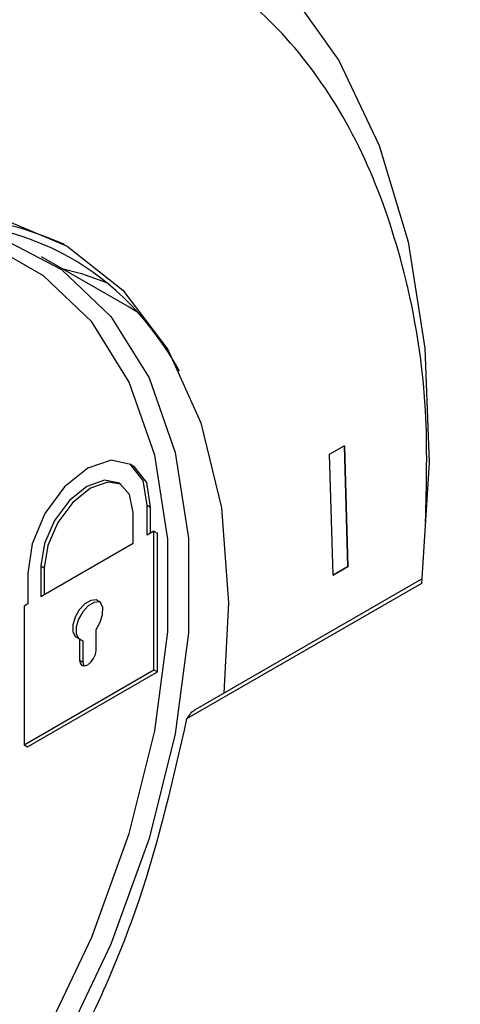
# Model space of a CAD drawing. Header units: millimetres. Extents: x 15358 to 16483, y 10132 to 11382.
# Tile 28 of 166: x 16227 to 16236, y 10310 to 10330. Entities that reach past the tile are written whole.
import ezdxf

# ---------------------------------------------------------------- set-up
doc = ezdxf.new("R2010")
doc.units = ezdxf.units.MM

msp = doc.modelspace()

# ---------------------------------------------------------------- linework, layer by layer
at = {"color": 7, "linetype": 'Continuous', "lineweight": 25}
for p, q in [((16229.51, 10324.121), (16227.742, 10325.141)), ((16233.671, 10321.076), (16233.97, 10321.249)), ((16233.97, 10321.249), (16234.044, 10318.758)), ((16233.97, 10321.249), (16233.977, 10321.245)), ((16233.977, 10321.245), (16234.051, 10318.754)), ((16233.745, 10318.585), (16233.671, 10321.076)), ((16229.628, 10320.83), (16229.557, 10320.87)), ((16229.916, 10319.409), (16229.916, 10320.024)), ((16229.916, 10320.024), (16229.987, 10319.983)), ((16229.626, 10319.241), (16229.626, 10319.872)), ((16229.987, 10319.449), (16229.987, 10319.983)), ((16230.057, 10319.49), (16229.916, 10319.409)), ((16230.057, 10316.633), (16230.057, 10319.49)), ((16230.057, 10319.49), (16230.128, 10319.449)), ((16230.128, 10316.593), (16230.128, 10319.449)), ((16227.727, 10318.145), (16229.626, 10319.241)), ((16227.463, 10318.623), (16227.463, 10317.992)), ((16227.727, 10318.776), (16227.727, 10318.145)), ((16227.727, 10318.776), (16227.798, 10318.735)), ((16227.798, 10318.735), (16227.798, 10318.186)), ((16234.044, 10318.758), (16233.745, 10318.585)), ((16234.051, 10318.754), (16233.752, 10318.581)), ((16234.044, 10318.758), (16234.051, 10318.754)), ((16235.562, 10318.415), (16230.729, 10315.624)), ((16230.901, 10315.811), (16235.573, 10318.508)), ((16233.745, 10318.585), (16233.752, 10318.581)), ((16227.463, 10317.992), (16227.382, 10317.946)), ((16227.382, 10317.946), (16227.382, 10315.089)), ((16228.864, 10317.032), (16228.864, 10317.467)), ((16228.524, 10317.27), (16228.524, 10316.836)), ((16228.524, 10317.27), (16228.594, 10317.23)), ((16228.594, 10317.23), (16228.594, 10316.795)), ((16228.524, 10316.836), (16228.594, 10316.795)), ((16227.382, 10315.089), (16230.057, 10316.633)), ((16227.453, 10315.048), (16230.128, 10316.593)), ((16230.057, 10316.633), (16230.128, 10316.593)), ((16227.382, 10315.089), (16227.453, 10315.048))]:
    msp.add_line(p, q, dxfattribs=at)
at = {"color": 7, "linetype": 'Continuous', "lineweight": 25, "flags": 128}
for points in [[(16215.332, 10328.689), (16216.878, 10329.944), (16218.884, 10331.294), (16220.902, 10332.348), (16222.902, 10333.089), (16224.852, 10333.505), (16226.719, 10333.59), (16228.475, 10333.343), (16230.092, 10332.767), (16231.544, 10331.871), (16232.808, 10330.669), (16233.864, 10329.182), (16234.695, 10327.432), (16235.287, 10325.447), (16235.632, 10323.259), (16235.725, 10320.902), (16235.562, 10318.415)], [(16223.388, 10325.872), (16223.84, 10325.976), (16225.446, 10326.129), (16226.935, 10325.921), (16228.27, 10325.358), (16229.415, 10324.453), (16230.341, 10323.231), (16231.023, 10321.723), (16231.444, 10319.969), (16231.592, 10318.014), (16231.493, 10316.152)], [(16224.008, 10325.755), (16225.536, 10325.812), (16226.929, 10325.517), (16228.15, 10324.878), (16229.168, 10323.912), (16229.955, 10322.644), (16230.492, 10321.108), (16230.764, 10319.342), (16230.764, 10317.394), (16230.492, 10315.315), (16229.955, 10313.159), (16229.168, 10310.982), (16228.15, 10308.841), (16226.929, 10306.792), (16225.536, 10304.889), (16224.008, 10303.182)], [(16223.722, 10303.491), (16225.219, 10305.164), (16226.583, 10307.028), (16227.78, 10309.035), (16228.776, 10311.132), (16229.548, 10313.265), (16230.074, 10315.378), (16230.34, 10317.415), (16230.34, 10319.323), (16230.074, 10321.052), (16229.548, 10322.558), (16228.776, 10323.8), (16227.78, 10324.746), (16226.974, 10325.213)], [(16228.161, 10324.9), (16228.563, 10324.795), (16229.082, 10324.607)], [(16229.736, 10323.982), (16229.511, 10324.12), (16229.51, 10324.121)], [(16229.916, 10320.024), (16229.836, 10320.534), (16229.575, 10320.859), (16229.174, 10320.949), (16228.697, 10320.789), (16228.218, 10320.403), (16227.813, 10319.854), (16227.548, 10319.228), (16227.463, 10318.623)], [(16229.987, 10319.983), (16229.907, 10320.493), (16229.646, 10320.819), (16229.628, 10320.83)], [(16229.626, 10319.872), (16229.552, 10320.246), (16229.345, 10320.48), (16229.038, 10320.539), (16228.677, 10320.412), (16228.315, 10320.121), (16228.008, 10319.708), (16227.801, 10319.236), (16227.727, 10318.776)], [(16229.382, 10320.457), (16229.109, 10320.498), (16228.747, 10320.372), (16228.386, 10320.08), (16228.078, 10319.667), (16227.872, 10319.195), (16227.798, 10318.735)], [(16228.864, 10317.467), (16228.952, 10317.617), (16229, 10317.775), (16229.002, 10317.918), (16228.955, 10318.023), (16228.869, 10318.074), (16228.755, 10318.063), (16228.632, 10317.992), (16228.519, 10317.872), (16228.432, 10317.721), (16228.386, 10317.563), (16228.387, 10317.421), (16228.435, 10317.319), (16228.524, 10317.27)], [(16228.948, 10318.031), (16228.939, 10318.033), (16228.826, 10318.022), (16228.703, 10317.951), (16228.589, 10317.831), (16228.503, 10317.68), (16228.456, 10317.522), (16228.458, 10317.38), (16228.506, 10317.278), (16228.51, 10317.273)], [(16228.524, 10316.836), (16228.537, 10316.768), (16228.573, 10316.726), (16228.629, 10316.715), (16228.694, 10316.738), (16228.759, 10316.79), (16228.814, 10316.865), (16228.851, 10316.95), (16228.864, 10317.032)], [(16228.594, 10316.795), (16228.607, 10316.728), (16228.614, 10316.715)]]:
    msp.add_lwpolyline(points, dxfattribs=at)
at = {"color": 7, "linetype": 'Continuous', "lineweight": 25}
msp.add_arc((16225.497, 10319.425), 6.555, 65.4971, 106.0964, dxfattribs=at)
for centre, major_axis, ratio, start_param, end_param in [((16221.123, 10311.939), (7.1, 13.241), 0.597163, 5.917093, 6.630956), ((16222.286, 10311.067), (14.257, 9.073), 0.045311, 5.326264, 5.332055)]:
    msp.add_ellipse(centre, major_axis=major_axis, ratio=ratio, start_param=start_param, end_param=end_param, dxfattribs=at)
for points, knots in [([(16205.157, 10285.133), (16205.236, 10285.176), (16205.564, 10285.362), (16206.645, 10285.959), (16213.498, 10289.766), (16226.178, 10296.898), (16241.092, 10305.427), (16250.471, 10310.835), (16260.679, 10316.734), (16277.296, 10326.409), (16294.823, 10336.724), (16304.516, 10342.458), (16306.22, 10343.467), (16306.758, 10343.787), (16306.907, 10343.877)], [0.098562, 0.098562, 0.098562, 0.098562, 0.1010315, 0.108844, 0.1322815, 0.311969, 0.468219, 0.5005877, 0.530719, 0.702594, 0.8666565, 0.890094, 0.8979065, 0.900907, 0.900907, 0.900907, 0.900907]), ([(16235.649, 10319.672), (16235.668, 10320.449), (16235.713, 10322.282), (16235.287, 10324.757), (16234.505, 10327.095), (16233.413, 10328.986), (16232.012, 10330.501), (16230.412, 10331.539), (16228.664, 10332.147), (16226.706, 10332.383), (16224.428, 10332.157), (16221.892, 10331.357), (16219.293, 10330), (16217.544, 10328.751), (16216.662, 10328.003), (16216.623, 10327.97)], [0, 0, 0, 0, 0.067614, 0.159463, 0.240685, 0.323842, 0.405065, 0.488224, 0.560213, 0.633537, 0.722789, 0.814632, 0.903883, 0.995725, 1, 1, 1, 1]), ([(16230.729, 10315.624), (16230.749, 10315.65), (16230.788, 10315.699), (16230.819, 10315.744), (16230.835, 10315.766)], [0, 0, 0, 0, 0.506352, 1, 1, 1, 1]), ([(16230.729, 10315.624), (16230.447, 10314.378), (16229.884, 10311.885), (16228.195, 10308.147), (16226.013, 10304.724), (16223.406, 10301.783), (16220.587, 10299.651), (16218.563, 10298.498), (16217.605, 10298.353), (16217.557, 10298.345)], [0, 0, 0, 0, 0.165251, 0.330481, 0.495685, 0.660867, 0.826035, 0.991201, 1, 1, 1, 1])]:
    msp.add_open_spline(points, degree=3, knots=knots, dxfattribs=at)

doc.saveas('drawing.dxf')
